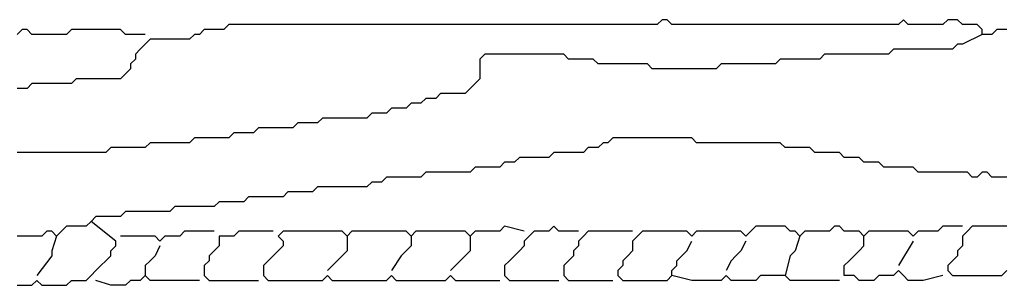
# Model space of a CAD drawing. Header units: metres. Extents: x 3221 to 4131, y 3282 to 4239.
# Tile 6 of 84: x 3262.341 to 3263.88, y 4220.624 to 4221.04. Entities that reach past the tile are written whole.
import ezdxf

# ---------------------------------------------------------------- set-up
doc = ezdxf.new("R2010")
doc.units = ezdxf.units.M

msp = doc.modelspace()

# ---------------------------------------------------------------- linework, layer by layer
for points in [[(3263.8837, 4221.0245), (3263.876, 4221.0245), (3263.8683, 4221.0245), (3263.8606, 4221.0168), (3263.8529, 4221.0168), (3263.8453, 4221.0168), (3263.8453, 4221.0245), (3263.8376, 4221.0321), (3263.8299, 4221.0321), (3263.8222, 4221.0321), (3263.8145, 4221.0321), (3263.8068, 4221.0398), (3263.7991, 4221.0398), (3263.7914, 4221.0398), (3263.7837, 4221.0321), (3263.776, 4221.0321), (3263.7683, 4221.0321), (3263.7606, 4221.0321), (3263.7529, 4221.0321), (3263.7453, 4221.0321), (3263.7376, 4221.0321), (3263.7299, 4221.0321), (3263.7222, 4221.0398), (3263.7145, 4221.0321), (3263.7068, 4221.0321), (3263.6991, 4221.0321), (3263.6914, 4221.0321), (3263.6837, 4221.0321), (3263.676, 4221.0321), (3263.6683, 4221.0321), (3263.6606, 4221.0321), (3263.6529, 4221.0321), (3263.6453, 4221.0321), (3263.6376, 4221.0321), (3263.6299, 4221.0321), (3263.6222, 4221.0321), (3263.6145, 4221.0321), (3263.6068, 4221.0321), (3263.5991, 4221.0321), (3263.5914, 4221.0321), (3263.5837, 4221.0321), (3263.576, 4221.0321), (3263.5683, 4221.0321), (3263.5606, 4221.0321), (3263.5529, 4221.0321), (3263.5453, 4221.0321), (3263.5376, 4221.0321), (3263.5299, 4221.0321), (3263.5222, 4221.0321), (3263.5145, 4221.0321), (3263.5068, 4221.0321), (3263.4991, 4221.0321), (3263.4914, 4221.0321), (3263.4837, 4221.0321), (3263.476, 4221.0321), (3263.4683, 4221.0321), (3263.4606, 4221.0321), (3263.4529, 4221.0321), (3263.4453, 4221.0321), (3263.4376, 4221.0321), (3263.4299, 4221.0321), (3263.4222, 4221.0321), (3263.4145, 4221.0321), (3263.4068, 4221.0321), (3263.3991, 4221.0321), (3263.3914, 4221.0321), (3263.3837, 4221.0321), (3263.376, 4221.0321), (3263.3683, 4221.0321), (3263.3606, 4221.0321), (3263.3529, 4221.0398), (3263.3453, 4221.0398), (3263.3376, 4221.0321), (3263.3299, 4221.0321), (3263.3222, 4221.0321), (3263.3145, 4221.0321), (3263.3068, 4221.0321), (3263.2991, 4221.0321), (3263.2914, 4221.0321), (3263.2837, 4221.0321), (3263.276, 4221.0321), (3263.2683, 4221.0321), (3263.2606, 4221.0321), (3263.2529, 4221.0321), (3263.2453, 4221.0321), (3263.2376, 4221.0321), (3263.2299, 4221.0321), (3263.2222, 4221.0321), (3263.2145, 4221.0321), (3263.2068, 4221.0321), (3263.1991, 4221.0321), (3263.1914, 4221.0321), (3263.1837, 4221.0321), (3263.176, 4221.0321), (3263.1683, 4221.0321), (3263.1606, 4221.0321), (3263.1529, 4221.0321), (3263.1453, 4221.0321), (3263.1376, 4221.0321), (3263.1299, 4221.0321), (3263.1222, 4221.0321), (3263.1145, 4221.0321), (3263.1068, 4221.0321), (3263.0991, 4221.0321), (3263.0914, 4221.0321), (3263.0837, 4221.0321), (3263.076, 4221.0321), (3263.0683, 4221.0321), (3263.0606, 4221.0321), (3263.0529, 4221.0321), (3263.0453, 4221.0321), (3263.0376, 4221.0321), (3263.0299, 4221.0321), (3263.0222, 4221.0321), (3263.0145, 4221.0321), (3263.0068, 4221.0321), (3262.9991, 4221.0321), (3262.9914, 4221.0321), (3262.9837, 4221.0321), (3262.976, 4221.0321), (3262.9683, 4221.0321), (3262.9606, 4221.0321), (3262.9529, 4221.0321), (3262.9453, 4221.0321), (3262.9376, 4221.0321), (3262.9299, 4221.0321), (3262.9222, 4221.0321), (3262.9145, 4221.0321), (3262.9068, 4221.0321), (3262.8991, 4221.0321), (3262.8914, 4221.0321), (3262.8837, 4221.0321), (3262.876, 4221.0321), (3262.8683, 4221.0321), (3262.8606, 4221.0321), (3262.8529, 4221.0321), (3262.8453, 4221.0321), (3262.8376, 4221.0321), (3262.8299, 4221.0321), (3262.8222, 4221.0321), (3262.8145, 4221.0321), (3262.8068, 4221.0321), (3262.7991, 4221.0321), (3262.7914, 4221.0321), (3262.7837, 4221.0321), (3262.776, 4221.0321), (3262.7683, 4221.0321), (3262.7606, 4221.0321), (3262.7529, 4221.0321), (3262.7453, 4221.0321), (3262.7376, 4221.0321), (3262.7299, 4221.0321), (3262.7222, 4221.0321), (3262.7145, 4221.0321), (3262.7068, 4221.0321), (3262.6991, 4221.0321), (3262.6914, 4221.0321), (3262.6837, 4221.0321), (3262.676, 4221.0321), (3262.6683, 4221.0321), (3262.6606, 4221.0245), (3262.6529, 4221.0245), (3262.6453, 4221.0245), (3262.6376, 4221.0245), (3262.6299, 4221.0245), (3262.6222, 4221.0168), (3262.6145, 4221.0168), (3262.6068, 4221.0091), (3262.5991, 4221.0091), (3262.5914, 4221.0091), (3262.5837, 4221.0091), (3262.576, 4221.0091), (3262.5683, 4221.0091), (3262.5606, 4221.0091), (3262.5529, 4221.0091), (3262.5453, 4221.0091), (3262.5376, 4221.0014), (3262.5299, 4220.9937), (3262.5222, 4220.986), (3262.5222, 4220.9783), (3262.5145, 4220.9706), (3262.5145, 4220.9629), (3262.5068, 4220.9552), (3262.4991, 4220.9475), (3262.4914, 4220.9475), (3262.4837, 4220.9475), (3262.476, 4220.9475), (3262.4683, 4220.9475), (3262.4606, 4220.9475), (3262.4529, 4220.9475), (3262.4453, 4220.9475), (3262.4376, 4220.9475), (3262.4299, 4220.9475), (3262.4222, 4220.9398), (3262.4145, 4220.9398), (3262.4068, 4220.9398), (3262.3991, 4220.9398), (3262.3914, 4220.9398), (3262.3837, 4220.9398), (3262.376, 4220.9398), (3262.3683, 4220.9398), (3262.3606, 4220.9398), (3262.3529, 4220.9321), (3262.3453, 4220.9321), (3262.3376, 4220.9321)], [(3262.5376, 4221.0168), (3262.5068, 4221.0168), (3262.4991, 4221.0245), (3262.4914, 4221.0245), (3262.4837, 4221.0245), (3262.476, 4221.0245), (3262.4683, 4221.0245), (3262.4606, 4221.0245), (3262.4529, 4221.0245), (3262.4453, 4221.0245), (3262.4376, 4221.0245), (3262.4299, 4221.0245), (3262.4222, 4221.0245), (3262.4145, 4221.0168), (3262.4068, 4221.0168), (3262.3991, 4221.0168), (3262.3914, 4221.0168), (3262.3837, 4221.0168), (3262.376, 4221.0168), (3262.3683, 4221.0168), (3262.3606, 4221.0168), (3262.3529, 4221.0245), (3262.3453, 4221.0245), (3262.3376, 4221.0168)], [(3263.8453, 4221.0168), (3263.8145, 4221.0014), (3263.8068, 4221.0014), (3263.7991, 4220.9937), (3263.7914, 4220.9937), (3263.7837, 4220.9937), (3263.776, 4220.9937), (3263.7683, 4220.9937), (3263.7606, 4220.9937), (3263.7529, 4220.9937), (3263.7453, 4220.9937), (3263.7376, 4220.9937), (3263.7299, 4220.9937), (3263.7222, 4220.9937), (3263.7145, 4220.9937), (3263.7068, 4220.9937), (3263.6991, 4220.986), (3263.6914, 4220.986), (3263.6837, 4220.986), (3263.676, 4220.986), (3263.6683, 4220.986), (3263.6606, 4220.986), (3263.6529, 4220.986), (3263.6453, 4220.986), (3263.6376, 4220.986), (3263.6299, 4220.986), (3263.6222, 4220.986), (3263.6145, 4220.986), (3263.6068, 4220.986), (3263.5991, 4220.986), (3263.5914, 4220.9783), (3263.5837, 4220.9783), (3263.576, 4220.9783), (3263.5683, 4220.9783), (3263.5606, 4220.9783), (3263.5529, 4220.9783), (3263.5453, 4220.9783), (3263.5376, 4220.9783), (3263.5299, 4220.9783), (3263.5222, 4220.9706), (3263.5145, 4220.9706), (3263.5068, 4220.9706), (3263.4991, 4220.9706), (3263.4914, 4220.9706), (3263.4837, 4220.9706), (3263.476, 4220.9706), (3263.4683, 4220.9706), (3263.4606, 4220.9706), (3263.4529, 4220.9706), (3263.4453, 4220.9706), (3263.4376, 4220.9706), (3263.4299, 4220.9629), (3263.4222, 4220.9629), (3263.4145, 4220.9629), (3263.4068, 4220.9629), (3263.3991, 4220.9629), (3263.3914, 4220.9629), (3263.3837, 4220.9629), (3263.376, 4220.9629), (3263.3683, 4220.9629), (3263.3606, 4220.9629), (3263.3529, 4220.9629), (3263.3453, 4220.9629), (3263.3376, 4220.9629), (3263.3299, 4220.9629), (3263.3222, 4220.9706), (3263.3145, 4220.9706), (3263.3068, 4220.9706), (3263.2991, 4220.9706), (3263.2914, 4220.9706), (3263.2837, 4220.9706), (3263.276, 4220.9706), (3263.2683, 4220.9706), (3263.2606, 4220.9706), (3263.2529, 4220.9706), (3263.2453, 4220.9706), (3263.2376, 4220.9783), (3263.2299, 4220.9783), (3263.2222, 4220.9783), (3263.2145, 4220.9783), (3263.2068, 4220.9783), (3263.1991, 4220.9783), (3263.1914, 4220.986), (3263.1837, 4220.986), (3263.176, 4220.986), (3263.1683, 4220.986), (3263.1606, 4220.986), (3263.1529, 4220.986), (3263.1453, 4220.986), (3263.1376, 4220.986), (3263.1299, 4220.986), (3263.1222, 4220.986), (3263.1145, 4220.986), (3263.1068, 4220.986), (3263.0991, 4220.986), (3263.0914, 4220.986), (3263.0837, 4220.986), (3263.076, 4220.986), (3263.0683, 4220.986), (3263.0606, 4220.9783), (3263.0606, 4220.9706), (3263.0606, 4220.9629), (3263.0606, 4220.9552), (3263.0606, 4220.9475), (3263.0529, 4220.9398), (3263.0453, 4220.9321), (3263.0376, 4220.9245), (3263.0299, 4220.9245), (3263.0222, 4220.9245), (3263.0145, 4220.9245), (3263.0068, 4220.9245), (3262.9991, 4220.9245), (3262.9914, 4220.9168), (3262.9837, 4220.9168), (3262.976, 4220.9168), (3262.9683, 4220.9091), (3262.9606, 4220.9091), (3262.9529, 4220.9091), (3262.9453, 4220.9014), (3262.9376, 4220.9014), (3262.9299, 4220.9014), (3262.9222, 4220.9014), (3262.9145, 4220.8937), (3262.9068, 4220.8937), (3262.8991, 4220.8937), (3262.8914, 4220.8937), (3262.8837, 4220.886), (3262.876, 4220.886), (3262.8683, 4220.886), (3262.8606, 4220.886), (3262.8529, 4220.886), (3262.8453, 4220.886), (3262.8376, 4220.886), (3262.8299, 4220.886), (3262.8222, 4220.886), (3262.8145, 4220.886), (3262.8068, 4220.8783), (3262.7991, 4220.8783), (3262.7914, 4220.8783), (3262.7837, 4220.8783), (3262.776, 4220.8783), (3262.7683, 4220.8706), (3262.7606, 4220.8706), (3262.7529, 4220.8706), (3262.7453, 4220.8706), (3262.7376, 4220.8706), (3262.7299, 4220.8706), (3262.7222, 4220.8706), (3262.7145, 4220.8706), (3262.7068, 4220.8629), (3262.6991, 4220.8629), (3262.6914, 4220.8629), (3262.6837, 4220.8629), (3262.676, 4220.8629), (3262.6683, 4220.8552), (3262.6606, 4220.8552), (3262.6529, 4220.8552), (3262.6453, 4220.8552), (3262.6376, 4220.8552), (3262.6299, 4220.8552), (3262.6222, 4220.8552), (3262.6145, 4220.8552), (3262.6068, 4220.8475), (3262.5991, 4220.8475), (3262.5914, 4220.8475), (3262.5837, 4220.8475), (3262.576, 4220.8475), (3262.5683, 4220.8475), (3262.5606, 4220.8475), (3262.5529, 4220.8475), (3262.5453, 4220.8475), (3262.5376, 4220.8398), (3262.5299, 4220.8398), (3262.5222, 4220.8398), (3262.5145, 4220.8398), (3262.5068, 4220.8398), (3262.4991, 4220.8398), (3262.4914, 4220.8398), (3262.4837, 4220.8398), (3262.476, 4220.8321), (3262.4683, 4220.8321), (3262.4606, 4220.8321), (3262.4529, 4220.8321), (3262.4453, 4220.8321), (3262.4376, 4220.8321), (3262.4299, 4220.8321), (3262.4222, 4220.8321), (3262.4145, 4220.8321), (3262.4068, 4220.8321), (3262.3991, 4220.8321), (3262.3914, 4220.8321), (3262.3837, 4220.8321), (3262.376, 4220.8321), (3262.3683, 4220.8321), (3262.3606, 4220.8321), (3262.3529, 4220.8321), (3262.3453, 4220.8321), (3262.3376, 4220.8321)], [(3263.8837, 4220.7937), (3263.876, 4220.7937), (3263.8683, 4220.7937), (3263.8606, 4220.7937), (3263.8529, 4220.8014), (3263.8453, 4220.8014), (3263.8376, 4220.7937), (3263.8299, 4220.7937), (3263.8222, 4220.8014), (3263.8145, 4220.8014), (3263.8068, 4220.8014), (3263.7991, 4220.8014), (3263.7914, 4220.8014), (3263.7837, 4220.8014), (3263.776, 4220.8014), (3263.7683, 4220.8014), (3263.7606, 4220.8014), (3263.7529, 4220.8014), (3263.7453, 4220.8014), (3263.7376, 4220.8091), (3263.7299, 4220.8091), (3263.7222, 4220.8091), (3263.7145, 4220.8091), (3263.7068, 4220.8091), (3263.6991, 4220.8091), (3263.6914, 4220.8091), (3263.6837, 4220.8168), (3263.676, 4220.8168), (3263.6683, 4220.8168), (3263.6606, 4220.8168), (3263.6529, 4220.8245), (3263.6453, 4220.8245), (3263.6376, 4220.8245), (3263.6299, 4220.8245), (3263.6222, 4220.8321), (3263.6145, 4220.8321), (3263.6068, 4220.8321), (3263.5991, 4220.8321), (3263.5914, 4220.8321), (3263.5837, 4220.8321), (3263.576, 4220.8398), (3263.5683, 4220.8398), (3263.5606, 4220.8398), (3263.5529, 4220.8398), (3263.5453, 4220.8398), (3263.5376, 4220.8398), (3263.5299, 4220.8475), (3263.5222, 4220.8475), (3263.5145, 4220.8475), (3263.5068, 4220.8475), (3263.4991, 4220.8475), (3263.4914, 4220.8475), (3263.4837, 4220.8475), (3263.476, 4220.8475), (3263.4683, 4220.8475), (3263.4606, 4220.8475), (3263.4529, 4220.8475), (3263.4453, 4220.8475), (3263.4376, 4220.8475), (3263.4299, 4220.8475), (3263.4222, 4220.8475), (3263.4145, 4220.8475), (3263.4068, 4220.8475), (3263.3991, 4220.8475), (3263.3914, 4220.8552), (3263.3837, 4220.8552), (3263.376, 4220.8552), (3263.3683, 4220.8552), (3263.3606, 4220.8552), (3263.3529, 4220.8552), (3263.3453, 4220.8552), (3263.3376, 4220.8552), (3263.3299, 4220.8552), (3263.3222, 4220.8552), (3263.3145, 4220.8552), (3263.3068, 4220.8552), (3263.2991, 4220.8552), (3263.2914, 4220.8552), (3263.2837, 4220.8552), (3263.276, 4220.8552), (3263.2683, 4220.8552), (3263.2606, 4220.8475), (3263.2529, 4220.8475), (3263.2453, 4220.8398), (3263.2376, 4220.8398), (3263.2299, 4220.8398), (3263.2222, 4220.8321), (3263.2145, 4220.8321), (3263.2068, 4220.8321), (3263.1991, 4220.8321), (3263.1914, 4220.8321), (3263.1837, 4220.8321), (3263.176, 4220.8321), (3263.1683, 4220.8245), (3263.1606, 4220.8245), (3263.1529, 4220.8245), (3263.1453, 4220.8245), (3263.1376, 4220.8245), (3263.1299, 4220.8245), (3263.1222, 4220.8245), (3263.1145, 4220.8168), (3263.1068, 4220.8168), (3263.0991, 4220.8168), (3263.0914, 4220.8091), (3263.0837, 4220.8091), (3263.076, 4220.8091), (3263.0683, 4220.8091), (3263.0606, 4220.8091), (3263.0529, 4220.8091), (3263.0453, 4220.8014), (3263.0376, 4220.8014), (3263.0299, 4220.8014), (3263.0222, 4220.8014), (3263.0145, 4220.8014), (3263.0068, 4220.8014), (3262.9991, 4220.8014), (3262.9914, 4220.8014), (3262.9837, 4220.8014), (3262.976, 4220.8014), (3262.9683, 4220.7937), (3262.9606, 4220.7937), (3262.9529, 4220.7937), (3262.9453, 4220.7937), (3262.9376, 4220.7937), (3262.9299, 4220.7937), (3262.9222, 4220.7937), (3262.9145, 4220.7937), (3262.9068, 4220.786), (3262.8991, 4220.786), (3262.8914, 4220.786), (3262.8837, 4220.7783), (3262.876, 4220.7783), (3262.8683, 4220.7783), (3262.8606, 4220.7783), (3262.8529, 4220.7783), (3262.8453, 4220.7783), (3262.8376, 4220.7783), (3262.8299, 4220.7783), (3262.8222, 4220.7783), (3262.8145, 4220.7783), (3262.8068, 4220.7783), (3262.7991, 4220.7706), (3262.7914, 4220.7706), (3262.7837, 4220.7706), (3262.776, 4220.7706), (3262.7683, 4220.7706), (3262.7606, 4220.7706), (3262.7529, 4220.7629), (3262.7453, 4220.7629), (3262.7376, 4220.7629), (3262.7299, 4220.7629), (3262.7222, 4220.7629), (3262.7145, 4220.7629), (3262.7068, 4220.7629), (3262.6991, 4220.7629), (3262.6914, 4220.7552), (3262.6837, 4220.7552), (3262.676, 4220.7552), (3262.6683, 4220.7552), (3262.6606, 4220.7552), (3262.6529, 4220.7552), (3262.6453, 4220.7475), (3262.6376, 4220.7475), (3262.6299, 4220.7475), (3262.6222, 4220.7475), (3262.6145, 4220.7475), (3262.6068, 4220.7475), (3262.5991, 4220.7475), (3262.5914, 4220.7475), (3262.5837, 4220.7475), (3262.576, 4220.7398), (3262.5683, 4220.7398), (3262.5606, 4220.7398), (3262.5529, 4220.7398), (3262.5453, 4220.7398), (3262.5376, 4220.7398), (3262.5299, 4220.7398), (3262.5222, 4220.7398), (3262.5145, 4220.7398), (3262.5068, 4220.7398), (3262.4991, 4220.7321), (3262.4914, 4220.7321), (3262.4837, 4220.7321), (3262.476, 4220.7321), (3262.4683, 4220.7321), (3262.4606, 4220.7321), (3262.4529, 4220.7245), (3262.4453, 4220.7168), (3262.4376, 4220.7168), (3262.4299, 4220.7168), (3262.4222, 4220.7168), (3262.4145, 4220.7168), (3262.4068, 4220.7091), (3262.3991, 4220.7014), (3262.3914, 4220.7091), (3262.3837, 4220.7091), (3262.376, 4220.7014), (3262.3683, 4220.7014), (3262.3606, 4220.7014), (3262.3529, 4220.7014), (3262.3453, 4220.7014), (3262.3376, 4220.7014)], [(3262.3376, 4220.6245), (3262.3453, 4220.6245), (3262.3529, 4220.6245), (3262.3606, 4220.6245), (3262.3683, 4220.6321), (3262.376, 4220.6245), (3262.3837, 4220.6245), (3262.3914, 4220.6245), (3262.3991, 4220.6245), (3262.4068, 4220.6245), (3262.4145, 4220.6245), (3262.4222, 4220.6321), (3262.4299, 4220.6321), (3262.4376, 4220.6321), (3262.4453, 4220.6321), (3262.4529, 4220.6398), (3262.4606, 4220.6475), (3262.4683, 4220.6552), (3262.476, 4220.6629), (3262.4837, 4220.6706), (3262.4837, 4220.6783), (3262.4914, 4220.686), (3262.4914, 4220.6937), (3262.4529, 4220.7245)], [(3262.6453, 4220.7091), (3262.6145, 4220.7091), (3262.6068, 4220.7091), (3262.5991, 4220.7091), (3262.5914, 4220.7014), (3262.5837, 4220.7014), (3262.576, 4220.7014), (3262.5683, 4220.7014), (3262.5606, 4220.6937), (3262.5529, 4220.7014), (3262.5453, 4220.7014), (3262.5376, 4220.7014), (3262.4991, 4220.7014)], [(3262.7376, 4220.7091), (3262.7068, 4220.7091), (3262.6991, 4220.7091), (3262.6914, 4220.7091), (3262.6837, 4220.7091), (3262.676, 4220.7014), (3262.6683, 4220.7014), (3262.6606, 4220.7014), (3262.6529, 4220.7014), (3262.6529, 4220.6937), (3262.6529, 4220.686), (3262.6453, 4220.6783), (3262.6376, 4220.6706), (3262.6376, 4220.6629), (3262.6299, 4220.6552), (3262.6299, 4220.6475), (3262.6299, 4220.6398), (3262.6376, 4220.6321), (3262.6453, 4220.6321), (3262.6529, 4220.6321), (3262.6606, 4220.6321), (3262.6683, 4220.6321), (3262.676, 4220.6321), (3262.6837, 4220.6321), (3262.7145, 4220.6321)], [(3263.1299, 4220.7091), (3263.0991, 4220.7168), (3263.0914, 4220.7091), (3263.0837, 4220.7091), (3263.076, 4220.7091), (3263.0683, 4220.7091), (3263.0606, 4220.7091), (3263.0529, 4220.7091), (3263.0453, 4220.7014), (3263.0376, 4220.7091), (3263.0299, 4220.7091), (3263.0222, 4220.7091), (3263.0145, 4220.7091), (3263.0068, 4220.7091), (3262.9991, 4220.7091), (3262.9914, 4220.7091), (3262.9837, 4220.7091), (3262.976, 4220.7091), (3262.9683, 4220.7091), (3262.9606, 4220.7091), (3262.9529, 4220.7014), (3262.9453, 4220.7091), (3262.9376, 4220.7091), (3262.9299, 4220.7091), (3262.9222, 4220.7091), (3262.9145, 4220.7091), (3262.9068, 4220.7091), (3262.8991, 4220.7091), (3262.8914, 4220.7091), (3262.8837, 4220.7091), (3262.876, 4220.7091), (3262.8683, 4220.7091), (3262.8606, 4220.7091), (3262.8529, 4220.7014), (3262.8453, 4220.7091), (3262.8376, 4220.7091), (3262.8299, 4220.7091), (3262.8222, 4220.7091), (3262.8145, 4220.7091), (3262.8068, 4220.7091), (3262.7991, 4220.7091), (3262.7914, 4220.7091), (3262.7837, 4220.7091), (3262.776, 4220.7091), (3262.7683, 4220.7091), (3262.7606, 4220.7091), (3262.7529, 4220.7091), (3262.7453, 4220.7014), (3262.7529, 4220.6937), (3262.7529, 4220.686), (3262.7453, 4220.6783), (3262.7376, 4220.6706), (3262.7299, 4220.6629), (3262.7222, 4220.6552), (3262.7222, 4220.6475), (3262.7222, 4220.6398), (3262.7299, 4220.6321), (3262.7376, 4220.6321), (3262.7453, 4220.6321), (3262.7529, 4220.6321), (3262.7606, 4220.6321), (3262.7683, 4220.6321), (3262.776, 4220.6321), (3262.7837, 4220.6321), (3262.7914, 4220.6321), (3262.7991, 4220.6321), (3262.8068, 4220.6321), (3262.8145, 4220.6321), (3262.8222, 4220.6398), (3262.8299, 4220.6321), (3262.8376, 4220.6321), (3262.8453, 4220.6321), (3262.8529, 4220.6321), (3262.8606, 4220.6321), (3262.8683, 4220.6321), (3262.876, 4220.6321), (3262.8837, 4220.6321), (3262.8914, 4220.6321), (3262.8991, 4220.6321), (3262.9068, 4220.6321), (3262.9145, 4220.6321), (3262.9222, 4220.6398), (3262.9299, 4220.6321), (3262.9376, 4220.6321), (3262.9453, 4220.6321), (3262.9529, 4220.6321), (3262.9606, 4220.6321), (3262.9683, 4220.6321), (3262.976, 4220.6321), (3262.9837, 4220.6321), (3262.9914, 4220.6321), (3262.9991, 4220.6321), (3263.0068, 4220.6321), (3263.0145, 4220.6398), (3263.0222, 4220.6321), (3263.0299, 4220.6321), (3263.0376, 4220.6321), (3263.0453, 4220.6321), (3263.0529, 4220.6321), (3263.0606, 4220.6321), (3263.0914, 4220.6321)], [(3263.2145, 4220.7091), (3263.1837, 4220.7091), (3263.176, 4220.7168), (3263.1683, 4220.7091), (3263.1606, 4220.7091), (3263.1529, 4220.7091), (3263.1453, 4220.7091), (3263.1376, 4220.7014), (3263.1299, 4220.6937), (3263.1299, 4220.686), (3263.1222, 4220.6783), (3263.1145, 4220.6706), (3263.1068, 4220.6629), (3263.0991, 4220.6552), (3263.0991, 4220.6475), (3263.0991, 4220.6398), (3263.1068, 4220.6321), (3263.1145, 4220.6321), (3263.1222, 4220.6321), (3263.1299, 4220.6321), (3263.1376, 4220.6321), (3263.1453, 4220.6321), (3263.1529, 4220.6321), (3263.1606, 4220.6321), (3263.1837, 4220.6321)], [(3263.2991, 4220.7091), (3263.2683, 4220.7091), (3263.2606, 4220.7091), (3263.2529, 4220.7091), (3263.2453, 4220.7091), (3263.2376, 4220.7091), (3263.2299, 4220.7091), (3263.2222, 4220.7014), (3263.2145, 4220.6937), (3263.2145, 4220.686), (3263.2068, 4220.6783), (3263.2068, 4220.6706), (3263.1991, 4220.6629), (3263.1914, 4220.6552), (3263.1914, 4220.6475), (3263.1914, 4220.6398), (3263.1991, 4220.6321), (3263.2068, 4220.6321), (3263.2145, 4220.6321), (3263.2222, 4220.6321), (3263.2299, 4220.6321), (3263.2376, 4220.6321), (3263.2453, 4220.6321), (3263.2529, 4220.6321), (3263.2683, 4220.6321)], [(3263.8145, 4220.7168), (3263.7837, 4220.7168), (3263.776, 4220.7091), (3263.7683, 4220.7091), (3263.7606, 4220.7091), (3263.7529, 4220.7091), (3263.7453, 4220.7091), (3263.7376, 4220.7014), (3263.7299, 4220.7091), (3263.7222, 4220.7091), (3263.7145, 4220.7091), (3263.7068, 4220.7091), (3263.6991, 4220.7091), (3263.6914, 4220.7091), (3263.6837, 4220.7091), (3263.676, 4220.7091), (3263.6683, 4220.7091), (3263.6606, 4220.7014), (3263.6529, 4220.7091), (3263.6453, 4220.7091), (3263.6376, 4220.7091), (3263.6299, 4220.7091), (3263.6222, 4220.7168), (3263.6145, 4220.7168), (3263.6068, 4220.7091), (3263.5991, 4220.7091), (3263.5914, 4220.7091), (3263.5837, 4220.7091), (3263.576, 4220.7091), (3263.5683, 4220.7091), (3263.5606, 4220.7014), (3263.5529, 4220.7091), (3263.5453, 4220.7091), (3263.5376, 4220.7168), (3263.5299, 4220.7168), (3263.5222, 4220.7168), (3263.5145, 4220.7168), (3263.5068, 4220.7168), (3263.4991, 4220.7168), (3263.4914, 4220.7168), (3263.4837, 4220.7091), (3263.476, 4220.7014), (3263.4683, 4220.7091), (3263.4606, 4220.7091), (3263.4529, 4220.7091), (3263.4453, 4220.7091), (3263.4376, 4220.7091), (3263.4299, 4220.7091), (3263.4222, 4220.7091), (3263.4145, 4220.7091), (3263.4068, 4220.7091), (3263.3991, 4220.7091), (3263.3914, 4220.7014), (3263.3837, 4220.7091), (3263.376, 4220.7091), (3263.3683, 4220.7091), (3263.3606, 4220.7091), (3263.3529, 4220.7091), (3263.3453, 4220.7091), (3263.3376, 4220.7091), (3263.3299, 4220.7091), (3263.3222, 4220.7091), (3263.3145, 4220.7091), (3263.3068, 4220.7014), (3263.2991, 4220.6937), (3263.2991, 4220.686), (3263.2991, 4220.6783), (3263.2914, 4220.6706), (3263.2837, 4220.6629), (3263.2837, 4220.6552), (3263.276, 4220.6475), (3263.276, 4220.6398), (3263.2837, 4220.6321), (3263.2914, 4220.6321), (3263.2991, 4220.6321), (3263.3068, 4220.6321), (3263.3145, 4220.6321), (3263.3222, 4220.6321), (3263.3299, 4220.6321), (3263.3376, 4220.6321), (3263.3453, 4220.6321), (3263.3529, 4220.6321), (3263.3606, 4220.6398), (3263.3606, 4220.6475), (3263.3683, 4220.6552), (3263.3683, 4220.6629), (3263.376, 4220.6706), (3263.3837, 4220.6783), (3263.3914, 4220.6937)], [(3263.8837, 4220.7168), (3263.876, 4220.7168), (3263.8683, 4220.7168), (3263.8606, 4220.7168), (3263.8529, 4220.7168), (3263.8453, 4220.7168), (3263.8376, 4220.7168), (3263.8299, 4220.7168), (3263.8222, 4220.7091), (3263.8145, 4220.7014), (3263.8145, 4220.6937), (3263.8145, 4220.686), (3263.8068, 4220.6783), (3263.8068, 4220.6706), (3263.7991, 4220.6629), (3263.7914, 4220.6552), (3263.7914, 4220.6475), (3263.7991, 4220.6398), (3263.8068, 4220.6398), (3263.8145, 4220.6398), (3263.8222, 4220.6398), (3263.8299, 4220.6398), (3263.8376, 4220.6398), (3263.8453, 4220.6398), (3263.8529, 4220.6398), (3263.8606, 4220.6398), (3263.8683, 4220.6398), (3263.876, 4220.6398), (3263.8837, 4220.6475)], [(3262.3991, 4220.7014), (3262.3914, 4220.6783), (3262.3914, 4220.6706), (3262.3683, 4220.6398)], [(3262.8529, 4220.7014), (3262.8529, 4220.686), (3262.8529, 4220.6783), (3262.8453, 4220.6706), (3262.8222, 4220.6475)], [(3262.9529, 4220.7014), (3262.9529, 4220.686), (3262.9453, 4220.6783), (3262.9376, 4220.6706), (3262.9222, 4220.6475)], [(3263.0453, 4220.7014), (3263.0453, 4220.686), (3263.0453, 4220.6783), (3263.0376, 4220.6706), (3263.0145, 4220.6475)], [(3263.476, 4220.6937), (3263.4683, 4220.6783), (3263.4606, 4220.6706), (3263.4529, 4220.6629), (3263.4453, 4220.6475)], [(3263.5606, 4220.7014), (3263.5529, 4220.6783), (3263.5453, 4220.6706), (3263.5376, 4220.6398)], [(3263.7837, 4220.6398), (3263.7529, 4220.6321), (3263.7453, 4220.6321), (3263.7376, 4220.6321), (3263.7299, 4220.6321), (3263.7222, 4220.6398), (3263.7145, 4220.6475), (3263.7068, 4220.6398), (3263.6991, 4220.6398), (3263.6914, 4220.6398), (3263.6837, 4220.6398), (3263.676, 4220.6321), (3263.6683, 4220.6321), (3263.6606, 4220.6321), (3263.6529, 4220.6321), (3263.6453, 4220.6398), (3263.6376, 4220.6398), (3263.6299, 4220.6398), (3263.6299, 4220.6475), (3263.6299, 4220.6552), (3263.6376, 4220.6629), (3263.6453, 4220.6706), (3263.6529, 4220.6783), (3263.6606, 4220.686), (3263.6606, 4220.7014)], [(3263.7376, 4220.6937), (3263.7145, 4220.6552)], [(3262.5606, 4220.686), (3262.5529, 4220.6706), (3262.5453, 4220.6629), (3262.5376, 4220.6552), (3262.5376, 4220.6398)], [(3262.6222, 4220.6321), (3262.5914, 4220.6321), (3262.5837, 4220.6321), (3262.576, 4220.6321), (3262.5683, 4220.6321), (3262.5606, 4220.6321), (3262.5529, 4220.6321), (3262.5453, 4220.6321), (3262.5376, 4220.6398), (3262.5299, 4220.6321), (3262.5222, 4220.6321), (3262.5145, 4220.6321), (3262.5068, 4220.6245), (3262.4991, 4220.6245), (3262.4914, 4220.6245), (3262.4837, 4220.6245), (3262.4606, 4220.6321)], [(3263.6222, 4220.6321), (3263.5914, 4220.6321), (3263.5837, 4220.6321), (3263.576, 4220.6321), (3263.5683, 4220.6321), (3263.5606, 4220.6321), (3263.5529, 4220.6321), (3263.5453, 4220.6321), (3263.5376, 4220.6398), (3263.5299, 4220.6398), (3263.5222, 4220.6398), (3263.5145, 4220.6398), (3263.5068, 4220.6398), (3263.4991, 4220.6398), (3263.4914, 4220.6321), (3263.4837, 4220.6321), (3263.476, 4220.6321), (3263.4683, 4220.6321), (3263.4606, 4220.6321), (3263.4529, 4220.6321), (3263.4453, 4220.6398), (3263.4376, 4220.6321), (3263.4299, 4220.6321), (3263.4222, 4220.6321), (3263.4145, 4220.6321), (3263.4068, 4220.6321), (3263.3991, 4220.6321), (3263.3914, 4220.6321), (3263.3606, 4220.6398)]]:
    msp.add_lwpolyline(points)

doc.saveas('drawing.dxf')
